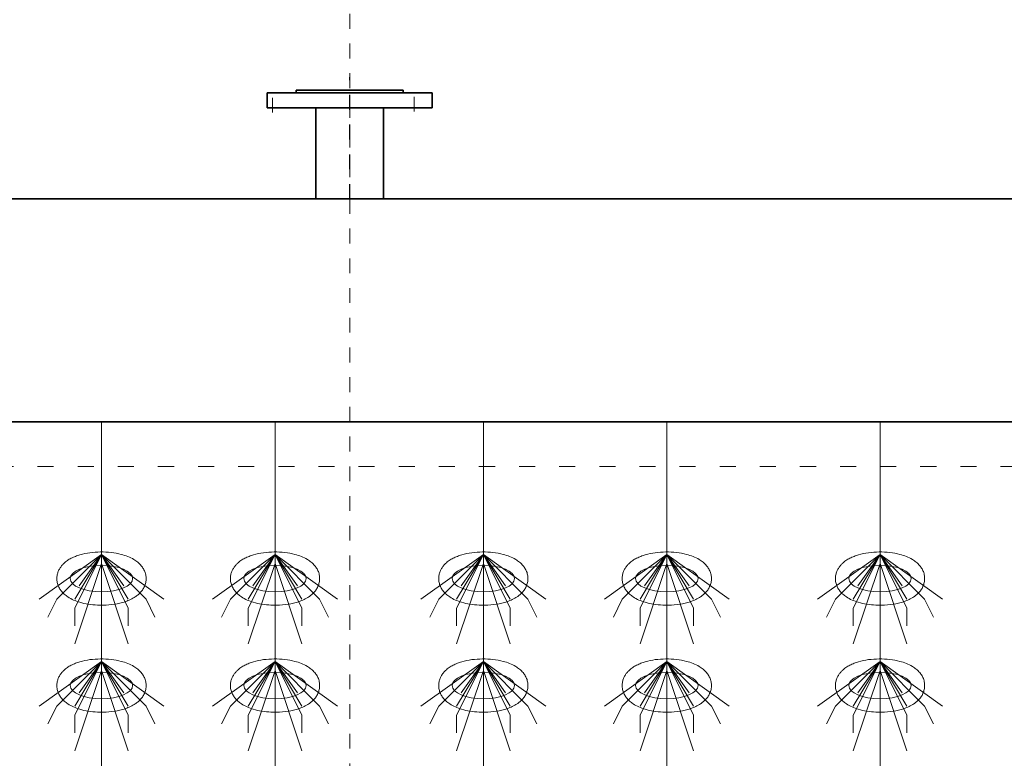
# Model space of a CAD drawing. Header units: metres. Extents: x 703769 to 722343, y 4313031 to 4317457.
# Tile 94 of 256: x 707758 to 707765, y 4313312 to 4313317. Entities that reach past the tile are written whole.
import ezdxf

# ---------------------------------------------------------------- set-up
doc = ezdxf.new("R2010")
doc.units = ezdxf.units.M
doc.header["$LTSCALE"] = 0.5
for name, pattern in [('ACAD_ISO03W100', [30, 12, -18]), ('CENTER', [16, 13, -1, 1, -1]), ('CENTER2', [1.125, 0.75, -0.125, 0.125, -0.125]), ('DASHED', [19.05, 12.7, -6.35]), ('虚线', [2, 1, -1])]:
    doc.linetypes.add(name, pattern=pattern)
for name, color, linetype, lineweight in [('3中心线', 1, 'CENTER2', 18), ('4虚线层', 6, 'DASHED', 18), ('CENTER', 1, 'CENTER', 18), ('中心线', 1, 'CENTER', 25), ('粗实线层', 7, 'Continuous', 35), ('虚线层', 6, '虚线', 18), ('设备', 6, 'Continuous', 18)]:
    doc.layers.add(name, color=color, linetype=linetype, lineweight=lineweight)

# ---------------------------------------------------------------- blocks, each defined once
blk = doc.blocks.new('hh_1')
at = {"layer": '设备'}
for p, q in [((-268840, 164960), (-268910, 164910)), ((-268840, 164960), (-268890, 164910)), ((-268840, 164960), (-268870, 164900)), ((-268840, 164960), (-268870, 164910)), ((-268840, 164960), (-268865, 164925)), ((-268840, 164960), (-268790, 164910)), ((-268840, 164960), (-268815, 164925)), ((-268840, 164960), (-268770, 164910)), ((-268840, 164960), (-268810, 164910)), ((-268840, 164960), (-268810, 164900)), ((-268840, 164950), (-268870, 164860)), ((-268840, 164950), (-268810, 164860)), ((-268890, 164910), (-268900, 164890)), ((-268790, 164910), (-268780, 164890)), ((-268870, 164900), (-268870, 164880)), ((-268810, 164900), (-268810, 164880))]:
    blk.add_line(p, q, dxfattribs=at)
blk = doc.blocks.new('dawda')
at = {"color": 7}
for p, q in [((544384.1, 33742.6), (544199.1, 33742.6)), ((544199.1, 33742.6), (544199.1, 33725.6)), ((544351.6, 33745.6), (544231.6, 33745.6)), ((544231.6, 33742.6), (544231.6, 33745.6)), ((544351.6, 33742.6), (544351.6, 33745.6)), ((544384.1, 33725.6), (544384.1, 33742.6)), ((544199.1, 33725.6), (544384.1, 33725.6)), ((544253.6, 33623.4), (544253.6, 33645.6)), ((544329.6, 33645.6), (544329.6, 33623.4)), ((543041.6, 33623.4), (552541.6, 33623.4)), ((543041.6, 33373.4), (547041.6, 33373.4))]:
    blk.add_line(p, q, dxfattribs=at)
at = {"color": 7, "ltscale": 2}
for p, q in [((544253.6, 33645.6), (544253.6, 33725.6)), ((544329.6, 33645.6), (544329.6, 33725.6))]:
    blk.add_line(p, q, dxfattribs=at)
at = {"layer": '3中心线', "color": 7}
blk.add_line((544291.6, 33623.4), (544291.6, 31083.9), dxfattribs=at)
at = {"layer": '4虚线层', "color": 7, "linetype": 'ACAD_ISO03W100', "ltscale": 3}
blk.add_line((543041.6, 33323.4), (547041.6, 33323.4), dxfattribs=at)
at = {"layer": 'CENTER', "color": 7}
for p, q in [((544205.1, 33720.3), (544205.1, 33747)), ((544364.1, 33721.4), (544364.1, 33747.9))]:
    blk.add_line(p, q, dxfattribs=at)
at = {"layer": '中心线', "color": 7, "ltscale": 0.5}
blk.add_line((544291.6, 33623.4), (544291.6, 33759.9), dxfattribs=at)
at = {"layer": '虚线层', "color": 7}
blk.add_line((544291.6, 34897.7), (544291.6, 33623.4), dxfattribs=at)
at = {"layer": '设备', "color": 7}
for p, q in [((544013.2, 33373.4), (544013.2, 31373.4)), ((544207.9, 33373.4), (544207.9, 31373.4)), ((544207.9, 33373.4), (544207.9, 31373.4)), ((544441.5, 33373.4), (544441.5, 31373.4)), ((544647.3, 33373.4), (544647.3, 31373.4)), ((544886.4, 33373.4), (544886.4, 31373.4))]:
    blk.add_line(p, q, dxfattribs=at)
for centre in [(544013.2, 33197.5), (544207.9, 33197.5), (544441.5, 33197.5), (544647.3, 33197.5), (544886.4, 33197.5), (544013.2, 33077.5), (544207.9, 33077.5), (544441.5, 33077.5), (544647.3, 33077.5), (544886.4, 33077.5)]:
    blk.add_ellipse(centre, major_axis=(-35, 0), ratio=0.42498, dxfattribs=at)
for points in [[(543963.2, 33197.5), (543963.2, 33198.9), (543963.3, 33200.3), (543963.9, 33203), (543964.3, 33204.3), (543965.2, 33206.7), (543965.8, 33207.9), (543967.1, 33210), (543967.8, 33211), (543969.3, 33212.8), (543970, 33213.6), (543972.2, 33215.6), (543973.5, 33216.7), (543976.4, 33218.7), (543977.9, 33219.6), (543980.9, 33221.1), (543982.5, 33221.8), (543985.7, 33223.1), (543987.4, 33223.6), (543992.7, 33225.2), (543996.4, 33226), (544004.2, 33227.1), (544008.2, 33227.3), (544016.2, 33227.4), (544020.2, 33227.2), (544028, 33226.3), (544031.8, 33225.6), (544038, 33224), (544040.4, 33223.2), (544045.1, 33221.4), (544047.3, 33220.3), (544051, 33218.1), (544052.5, 33217.1), (544055.3, 33214.8), (544056.6, 33213.5), (544058.7, 33210.9), (544059.6, 33209.7), (544061.1, 33207.1), (544061.7, 33205.7), (544062.7, 33202.6), (544063.1, 33201), (544063.3, 33197.7), (544063.3, 33195.9), (544062.8, 33192.7), (544062.4, 33191.1), (544061.2, 33188.1), (544060.5, 33186.8), (544058.9, 33184.3), (544058, 33183.1), (544056.2, 33181.1), (544055.2, 33180.2), (544053.2, 33178.5), (544052.2, 33177.7), (544049.4, 33175.9), (544047.6, 33174.9), (544043.9, 33173.1), (544042, 33172.4), (544038, 33171), (544036, 33170.4), (544029.9, 33169), (544025.7, 33168.3), (544017.3, 33167.6), (544012.9, 33167.5), (544005.2, 33167.9), (544001.8, 33168.2), (543995.1, 33169.3), (543991.9, 33170), (543986.4, 33171.7), (543984.1, 33172.5), (543979.7, 33174.4), (543977.6, 33175.6), (543974.2, 33177.8), (543972.8, 33178.9), (543970.2, 33181.2), (543968.9, 33182.5), (543967, 33185.2), (543966.2, 33186.4), (543964.9, 33189), (543964.3, 33190.5), (543963.5, 33193.5), (543963.3, 33195.1), (543963.2, 33197), (543963.2, 33197.2), (543963.2, 33197.5)], [(544157.9, 33197.5), (544157.9, 33198.9), (544158, 33200.3), (544158.5, 33203), (544158.9, 33204.3), (544159.9, 33206.7), (544160.5, 33207.9), (544161.8, 33210), (544162.5, 33211), (544163.9, 33212.8), (544164.7, 33213.6), (544166.8, 33215.6), (544168.2, 33216.7), (544171.1, 33218.7), (544172.5, 33219.6), (544175.6, 33221.1), (544177.2, 33221.8), (544180.4, 33223.1), (544182, 33223.6), (544187.3, 33225.2), (544191.1, 33226), (544198.8, 33227.1), (544202.8, 33227.3), (544210.8, 33227.4), (544214.8, 33227.2), (544222.7, 33226.3), (544226.5, 33225.6), (544232.6, 33224), (544235.1, 33223.2), (544239.8, 33221.4), (544242, 33220.3), (544245.7, 33218.1), (544247.1, 33217.1), (544249.9, 33214.8), (544251.3, 33213.5), (544253.4, 33210.9), (544254.2, 33209.7), (544255.7, 33207.1), (544256.4, 33205.7), (544257.4, 33202.6), (544257.7, 33201), (544258, 33197.7), (544257.9, 33195.9), (544257.4, 33192.7), (544257, 33191.1), (544255.9, 33188.1), (544255.1, 33186.8), (544253.6, 33184.3), (544252.7, 33183.1), (544250.8, 33181.1), (544249.9, 33180.2), (544247.9, 33178.5), (544246.8, 33177.7), (544244.1, 33175.9), (544242.3, 33174.9), (544238.5, 33173.1), (544236.6, 33172.4), (544232.7, 33171), (544230.6, 33170.4), (544224.6, 33169), (544220.4, 33168.3), (544211.9, 33167.6), (544207.6, 33167.5), (544199.9, 33167.9), (544196.4, 33168.2), (544189.8, 33169.3), (544186.6, 33170), (544181.1, 33171.7), (544178.8, 33172.5), (544174.4, 33174.4), (544172.2, 33175.6), (544168.8, 33177.8), (544167.5, 33178.9), (544164.9, 33181.2), (544163.6, 33182.5), (544161.7, 33185.2), (544160.9, 33186.4), (544159.6, 33189), (544159, 33190.5), (544158.2, 33193.5), (544157.9, 33195.1), (544157.9, 33197), (544157.9, 33197.2), (544157.9, 33197.5)], [(544391.5, 33197.5), (544391.5, 33198.9), (544391.6, 33200.3), (544392.1, 33203), (544392.5, 33204.3), (544393.5, 33206.7), (544394.1, 33207.9), (544395.3, 33210), (544396, 33211), (544397.5, 33212.8), (544398.3, 33213.6), (544400.4, 33215.6), (544401.8, 33216.7), (544404.7, 33218.7), (544406.1, 33219.6), (544409.2, 33221.1), (544410.8, 33221.8), (544414, 33223.1), (544415.6, 33223.6), (544420.9, 33225.2), (544424.7, 33226), (544432.4, 33227.1), (544436.4, 33227.3), (544444.4, 33227.4), (544448.4, 33227.2), (544456.2, 33226.3), (544460.1, 33225.6), (544466.2, 33224), (544468.7, 33223.2), (544473.3, 33221.4), (544475.6, 33220.3), (544479.3, 33218.1), (544480.7, 33217.1), (544483.5, 33214.8), (544484.9, 33213.5), (544487, 33210.9), (544487.8, 33209.7), (544489.3, 33207.1), (544490, 33205.7), (544491, 33202.6), (544491.3, 33201), (544491.6, 33197.7), (544491.5, 33195.9), (544491, 33192.7), (544490.6, 33191.1), (544489.4, 33188.1), (544488.7, 33186.8), (544487.1, 33184.3), (544486.3, 33183.1), (544484.4, 33181.1), (544483.5, 33180.2), (544481.5, 33178.5), (544480.4, 33177.7), (544477.6, 33175.9), (544475.9, 33174.9), (544472.1, 33173.1), (544470.2, 33172.4), (544466.3, 33171), (544464.2, 33170.4), (544458.2, 33169), (544454, 33168.3), (544445.5, 33167.6), (544441.2, 33167.5), (544433.5, 33167.9), (544430, 33168.2), (544423.4, 33169.3), (544420.2, 33170), (544414.7, 33171.7), (544412.4, 33172.5), (544408, 33174.4), (544405.8, 33175.6), (544402.4, 33177.8), (544401, 33178.9), (544398.4, 33181.2), (544397.2, 33182.5), (544395.2, 33185.2), (544394.5, 33186.4), (544393.1, 33189), (544392.6, 33190.5), (544391.8, 33193.5), (544391.5, 33195.1), (544391.5, 33197), (544391.5, 33197.2), (544391.5, 33197.5)], [(544597.2, 33197.5), (544597.2, 33198.9), (544597.4, 33200.3), (544597.9, 33203), (544598.3, 33204.3), (544599.3, 33206.7), (544599.8, 33207.9), (544601.1, 33210), (544601.8, 33211), (544603.3, 33212.8), (544604.1, 33213.6), (544606.2, 33215.6), (544607.6, 33216.7), (544610.4, 33218.7), (544611.9, 33219.6), (544615, 33221.1), (544616.5, 33221.8), (544619.8, 33223.1), (544621.4, 33223.6), (544626.7, 33225.2), (544630.5, 33226), (544638.2, 33227.1), (544642.2, 33227.3), (544650.2, 33227.4), (544654.2, 33227.2), (544662, 33226.3), (544665.8, 33225.6), (544672, 33224), (544674.4, 33223.2), (544679.1, 33221.4), (544681.4, 33220.3), (544685, 33218.1), (544686.5, 33217.1), (544689.3, 33214.8), (544690.6, 33213.5), (544692.8, 33210.9), (544693.6, 33209.7), (544695.1, 33207.1), (544695.8, 33205.7), (544696.8, 33202.6), (544697.1, 33201), (544697.4, 33197.7), (544697.3, 33195.9), (544696.8, 33192.7), (544696.4, 33191.1), (544695.2, 33188.1), (544694.5, 33186.8), (544692.9, 33184.3), (544692.1, 33183.1), (544690.2, 33181.1), (544689.2, 33180.2), (544687.2, 33178.5), (544686.2, 33177.7), (544683.4, 33175.9), (544681.6, 33174.9), (544677.9, 33173.1), (544676, 33172.4), (544672, 33171), (544670, 33170.4), (544663.9, 33169), (544659.8, 33168.3), (544651.3, 33167.6), (544647, 33167.5), (544639.2, 33167.9), (544635.8, 33168.2), (544629.2, 33169.3), (544625.9, 33170), (544620.5, 33171.7), (544618.2, 33172.5), (544613.7, 33174.4), (544611.6, 33175.6), (544608.2, 33177.8), (544606.8, 33178.9), (544604.2, 33181.2), (544603, 33182.5), (544601, 33185.2), (544600.3, 33186.4), (544598.9, 33189), (544598.4, 33190.5), (544597.6, 33193.5), (544597.3, 33195.1), (544597.2, 33197), (544597.2, 33197.2), (544597.2, 33197.5)], [(544836.4, 33197.5), (544836.4, 33198.9), (544836.5, 33200.3), (544837.1, 33203), (544837.5, 33204.3), (544838.4, 33206.7), (544839, 33207.9), (544840.3, 33210), (544841, 33211), (544842.5, 33212.8), (544843.2, 33213.6), (544845.3, 33215.6), (544846.7, 33216.7), (544849.6, 33218.7), (544851.1, 33219.6), (544854.1, 33221.1), (544855.7, 33221.8), (544858.9, 33223.1), (544860.6, 33223.6), (544865.9, 33225.2), (544869.6, 33226), (544877.4, 33227.1), (544881.4, 33227.3), (544889.4, 33227.4), (544893.4, 33227.2), (544901.2, 33226.3), (544905, 33225.6), (544911.2, 33224), (544913.6, 33223.2), (544918.3, 33221.4), (544920.5, 33220.3), (544924.2, 33218.1), (544925.6, 33217.1), (544928.4, 33214.8), (544929.8, 33213.5), (544931.9, 33210.9), (544932.8, 33209.7), (544934.3, 33207.1), (544934.9, 33205.7), (544935.9, 33202.6), (544936.2, 33201), (544936.5, 33197.7), (544936.5, 33195.9), (544936, 33192.7), (544935.5, 33191.1), (544934.4, 33188.1), (544933.7, 33186.8), (544932.1, 33184.3), (544931.2, 33183.1), (544929.4, 33181.1), (544928.4, 33180.2), (544926.4, 33178.5), (544925.4, 33177.7), (544922.6, 33175.9), (544920.8, 33174.9), (544917.1, 33173.1), (544915.2, 33172.4), (544911.2, 33171), (544909.2, 33170.4), (544903.1, 33169), (544898.9, 33168.3), (544890.4, 33167.6), (544886.1, 33167.5), (544878.4, 33167.9), (544875, 33168.2), (544868.3, 33169.3), (544865.1, 33170), (544859.6, 33171.7), (544857.3, 33172.5), (544852.9, 33174.4), (544850.8, 33175.6), (544847.3, 33177.8), (544846, 33178.9), (544843.4, 33181.2), (544842.1, 33182.5), (544840.2, 33185.2), (544839.4, 33186.4), (544838.1, 33189), (544837.5, 33190.5), (544836.7, 33193.5), (544836.5, 33195.1), (544836.4, 33197), (544836.4, 33197.2), (544836.4, 33197.5)], [(543963.2, 33077.5), (543963.2, 33078.9), (543963.3, 33080.3), (543963.9, 33083), (543964.3, 33084.3), (543965.2, 33086.7), (543965.8, 33087.9), (543967.1, 33090), (543967.8, 33091), (543969.3, 33092.8), (543970, 33093.6), (543972.2, 33095.6), (543973.5, 33096.7), (543976.4, 33098.7), (543977.9, 33099.6), (543980.9, 33101.1), (543982.5, 33101.8), (543985.7, 33103.1), (543987.4, 33103.6), (543992.7, 33105.2), (543996.4, 33106), (544004.2, 33107.1), (544008.2, 33107.3), (544016.2, 33107.4), (544020.2, 33107.2), (544028, 33106.3), (544031.8, 33105.6), (544038, 33104), (544040.4, 33103.2), (544045.1, 33101.4), (544047.3, 33100.3), (544051, 33098.1), (544052.5, 33097.1), (544055.3, 33094.8), (544056.6, 33093.5), (544058.7, 33090.9), (544059.6, 33089.7), (544061.1, 33087.1), (544061.7, 33085.7), (544062.7, 33082.6), (544063.1, 33081), (544063.3, 33077.7), (544063.3, 33075.9), (544062.8, 33072.7), (544062.4, 33071.1), (544061.2, 33068.1), (544060.5, 33066.8), (544058.9, 33064.3), (544058, 33063.1), (544056.2, 33061.1), (544055.2, 33060.2), (544053.2, 33058.5), (544052.2, 33057.7), (544049.4, 33055.9), (544047.6, 33054.9), (544043.9, 33053.1), (544042, 33052.4), (544038, 33051), (544036, 33050.4), (544029.9, 33049), (544025.7, 33048.3), (544017.3, 33047.6), (544012.9, 33047.5), (544005.2, 33047.9), (544001.8, 33048.2), (543995.1, 33049.3), (543991.9, 33050), (543986.4, 33051.7), (543984.1, 33052.5), (543979.7, 33054.4), (543977.6, 33055.6), (543974.2, 33057.8), (543972.8, 33058.9), (543970.2, 33061.2), (543968.9, 33062.5), (543967, 33065.2), (543966.2, 33066.4), (543964.9, 33069), (543964.3, 33070.5), (543963.5, 33073.5), (543963.3, 33075.1), (543963.2, 33077), (543963.2, 33077.2), (543963.2, 33077.5)], [(544157.9, 33077.5), (544157.9, 33078.9), (544158, 33080.3), (544158.5, 33083), (544158.9, 33084.3), (544159.9, 33086.7), (544160.5, 33087.9), (544161.8, 33090), (544162.5, 33091), (544163.9, 33092.8), (544164.7, 33093.6), (544166.8, 33095.6), (544168.2, 33096.7), (544171.1, 33098.7), (544172.5, 33099.6), (544175.6, 33101.1), (544177.2, 33101.8), (544180.4, 33103.1), (544182, 33103.6), (544187.3, 33105.2), (544191.1, 33106), (544198.8, 33107.1), (544202.8, 33107.3), (544210.8, 33107.4), (544214.8, 33107.2), (544222.7, 33106.3), (544226.5, 33105.6), (544232.6, 33104), (544235.1, 33103.2), (544239.8, 33101.4), (544242, 33100.3), (544245.7, 33098.1), (544247.1, 33097.1), (544249.9, 33094.8), (544251.3, 33093.5), (544253.4, 33090.9), (544254.2, 33089.7), (544255.7, 33087.1), (544256.4, 33085.7), (544257.4, 33082.6), (544257.7, 33081), (544258, 33077.7), (544257.9, 33075.9), (544257.4, 33072.7), (544257, 33071.1), (544255.9, 33068.1), (544255.1, 33066.8), (544253.6, 33064.3), (544252.7, 33063.1), (544250.8, 33061.1), (544249.9, 33060.2), (544247.9, 33058.5), (544246.8, 33057.7), (544244.1, 33055.9), (544242.3, 33054.9), (544238.5, 33053.1), (544236.6, 33052.4), (544232.7, 33051), (544230.6, 33050.4), (544224.6, 33049), (544220.4, 33048.3), (544211.9, 33047.6), (544207.6, 33047.5), (544199.9, 33047.9), (544196.4, 33048.2), (544189.8, 33049.3), (544186.6, 33050), (544181.1, 33051.7), (544178.8, 33052.5), (544174.4, 33054.4), (544172.2, 33055.6), (544168.8, 33057.8), (544167.5, 33058.9), (544164.9, 33061.2), (544163.6, 33062.5), (544161.7, 33065.2), (544160.9, 33066.4), (544159.6, 33069), (544159, 33070.5), (544158.2, 33073.5), (544157.9, 33075.1), (544157.9, 33077), (544157.9, 33077.2), (544157.9, 33077.5)], [(544391.5, 33077.5), (544391.5, 33078.9), (544391.6, 33080.3), (544392.1, 33083), (544392.5, 33084.3), (544393.5, 33086.7), (544394.1, 33087.9), (544395.3, 33090), (544396, 33091), (544397.5, 33092.8), (544398.3, 33093.6), (544400.4, 33095.6), (544401.8, 33096.7), (544404.7, 33098.7), (544406.1, 33099.6), (544409.2, 33101.1), (544410.8, 33101.8), (544414, 33103.1), (544415.6, 33103.6), (544420.9, 33105.2), (544424.7, 33106), (544432.4, 33107.1), (544436.4, 33107.3), (544444.4, 33107.4), (544448.4, 33107.2), (544456.2, 33106.3), (544460.1, 33105.6), (544466.2, 33104), (544468.7, 33103.2), (544473.3, 33101.4), (544475.6, 33100.3), (544479.3, 33098.1), (544480.7, 33097.1), (544483.5, 33094.8), (544484.9, 33093.5), (544487, 33090.9), (544487.8, 33089.7), (544489.3, 33087.1), (544490, 33085.7), (544491, 33082.6), (544491.3, 33081), (544491.6, 33077.7), (544491.5, 33075.9), (544491, 33072.7), (544490.6, 33071.1), (544489.4, 33068.1), (544488.7, 33066.8), (544487.1, 33064.3), (544486.3, 33063.1), (544484.4, 33061.1), (544483.5, 33060.2), (544481.5, 33058.5), (544480.4, 33057.7), (544477.6, 33055.9), (544475.9, 33054.9), (544472.1, 33053.1), (544470.2, 33052.4), (544466.3, 33051), (544464.2, 33050.4), (544458.2, 33049), (544454, 33048.3), (544445.5, 33047.6), (544441.2, 33047.5), (544433.5, 33047.9), (544430, 33048.2), (544423.4, 33049.3), (544420.2, 33050), (544414.7, 33051.7), (544412.4, 33052.5), (544408, 33054.4), (544405.8, 33055.6), (544402.4, 33057.8), (544401, 33058.9), (544398.4, 33061.2), (544397.2, 33062.5), (544395.2, 33065.2), (544394.5, 33066.4), (544393.1, 33069), (544392.6, 33070.5), (544391.8, 33073.5), (544391.5, 33075.1), (544391.5, 33077), (544391.5, 33077.2), (544391.5, 33077.5)], [(544597.2, 33077.5), (544597.2, 33078.9), (544597.4, 33080.3), (544597.9, 33083), (544598.3, 33084.3), (544599.3, 33086.7), (544599.8, 33087.9), (544601.1, 33090), (544601.8, 33091), (544603.3, 33092.8), (544604.1, 33093.6), (544606.2, 33095.6), (544607.6, 33096.7), (544610.4, 33098.7), (544611.9, 33099.6), (544615, 33101.1), (544616.5, 33101.8), (544619.8, 33103.1), (544621.4, 33103.6), (544626.7, 33105.2), (544630.5, 33106), (544638.2, 33107.1), (544642.2, 33107.3), (544650.2, 33107.4), (544654.2, 33107.2), (544662, 33106.3), (544665.8, 33105.6), (544672, 33104), (544674.4, 33103.2), (544679.1, 33101.4), (544681.4, 33100.3), (544685, 33098.1), (544686.5, 33097.1), (544689.3, 33094.8), (544690.6, 33093.5), (544692.8, 33090.9), (544693.6, 33089.7), (544695.1, 33087.1), (544695.8, 33085.7), (544696.8, 33082.6), (544697.1, 33081), (544697.4, 33077.7), (544697.3, 33075.9), (544696.8, 33072.7), (544696.4, 33071.1), (544695.2, 33068.1), (544694.5, 33066.8), (544692.9, 33064.3), (544692.1, 33063.1), (544690.2, 33061.1), (544689.2, 33060.2), (544687.2, 33058.5), (544686.2, 33057.7), (544683.4, 33055.9), (544681.6, 33054.9), (544677.9, 33053.1), (544676, 33052.4), (544672, 33051), (544670, 33050.4), (544663.9, 33049), (544659.8, 33048.3), (544651.3, 33047.6), (544647, 33047.5), (544639.2, 33047.9), (544635.8, 33048.2), (544629.2, 33049.3), (544625.9, 33050), (544620.5, 33051.7), (544618.2, 33052.5), (544613.7, 33054.4), (544611.6, 33055.6), (544608.2, 33057.8), (544606.8, 33058.9), (544604.2, 33061.2), (544603, 33062.5), (544601, 33065.2), (544600.3, 33066.4), (544598.9, 33069), (544598.4, 33070.5), (544597.6, 33073.5), (544597.3, 33075.1), (544597.2, 33077), (544597.2, 33077.2), (544597.2, 33077.5)], [(544836.4, 33077.5), (544836.4, 33078.9), (544836.5, 33080.3), (544837.1, 33083), (544837.5, 33084.3), (544838.4, 33086.7), (544839, 33087.9), (544840.3, 33090), (544841, 33091), (544842.5, 33092.8), (544843.2, 33093.6), (544845.3, 33095.6), (544846.7, 33096.7), (544849.6, 33098.7), (544851.1, 33099.6), (544854.1, 33101.1), (544855.7, 33101.8), (544858.9, 33103.1), (544860.6, 33103.6), (544865.9, 33105.2), (544869.6, 33106), (544877.4, 33107.1), (544881.4, 33107.3), (544889.4, 33107.4), (544893.4, 33107.2), (544901.2, 33106.3), (544905, 33105.6), (544911.2, 33104), (544913.6, 33103.2), (544918.3, 33101.4), (544920.5, 33100.3), (544924.2, 33098.1), (544925.6, 33097.1), (544928.4, 33094.8), (544929.8, 33093.5), (544931.9, 33090.9), (544932.8, 33089.7), (544934.3, 33087.1), (544934.9, 33085.7), (544935.9, 33082.6), (544936.2, 33081), (544936.5, 33077.7), (544936.5, 33075.9), (544936, 33072.7), (544935.5, 33071.1), (544934.4, 33068.1), (544933.7, 33066.8), (544932.1, 33064.3), (544931.2, 33063.1), (544929.4, 33061.1), (544928.4, 33060.2), (544926.4, 33058.5), (544925.4, 33057.7), (544922.6, 33055.9), (544920.8, 33054.9), (544917.1, 33053.1), (544915.2, 33052.4), (544911.2, 33051), (544909.2, 33050.4), (544903.1, 33049), (544898.9, 33048.3), (544890.4, 33047.6), (544886.1, 33047.5), (544878.4, 33047.9), (544875, 33048.2), (544868.3, 33049.3), (544865.1, 33050), (544859.6, 33051.7), (544857.3, 33052.5), (544852.9, 33054.4), (544850.8, 33055.6), (544847.3, 33057.8), (544846, 33058.9), (544843.4, 33061.2), (544842.1, 33062.5), (544840.2, 33065.2), (544839.4, 33066.4), (544838.1, 33069), (544837.5, 33070.5), (544836.7, 33073.5), (544836.5, 33075.1), (544836.4, 33077), (544836.4, 33077.2), (544836.4, 33077.5)]]:
    blk.add_open_spline(points, degree=3, knots=[0, 0, 0, 0, 3.423083, 3.423083, 6.846165, 6.846165, 10.269248, 10.269248, 13.69233, 13.69233, 17.115413, 17.115413, 22.728666, 22.728666, 28.341919, 28.341919, 33.955172, 33.955172, 39.568425, 39.568425, 51.436002, 51.436002, 63.303578, 63.303578, 75.171154, 75.171154, 87.03873, 87.03873, 95.224368, 95.224368, 103.410005, 103.410005, 109.145122, 109.145122, 114.880238, 114.880238, 119.003115, 119.003115, 123.125991, 123.125991, 127.248868, 127.248868, 131.371745, 131.371745, 135.494621, 135.494621, 139.617498, 139.617498, 143.740375, 143.740375, 147.863251, 147.863251, 151.986128, 151.986128, 158.708917, 158.708917, 165.431705, 165.431705, 172.154493, 172.154493, 184.909814, 184.909814, 197.665135, 197.665135, 207.937, 207.937, 218.208864, 218.208864, 226.104489, 226.104489, 234.000115, 234.000115, 239.456, 239.456, 244.911884, 244.911884, 248.896322, 248.896322, 252.88076, 252.88076, 256.865198, 256.865198, 257.481358, 257.481358, 257.481358, 257.481358], dxfattribs=at)
at = {"layer": '设备', "color": 7, "xscale": -1}
for p in [(275173.2, -131735.6), (275367.9, -131735.6), (275601.5, -131735.6), (275807.3, -131735.6), (276046.4, -131735.6), (275173.2, -131855.6), (275367.9, -131855.6), (275601.5, -131855.6), (275807.3, -131855.6), (276046.4, -131855.6)]:
    blk.add_blockref('hh_1', p, dxfattribs=at)

msp = doc.modelspace()

# ---------------------------------------------------------------- block references
at = {"layer": '粗实线层', "xscale": 0.006, "yscale": 0.006, "zscale": 0.006}
msp.add_blockref('dawda', (704494.6802, 4313113.8882), dxfattribs=at)

doc.saveas('drawing.dxf')
